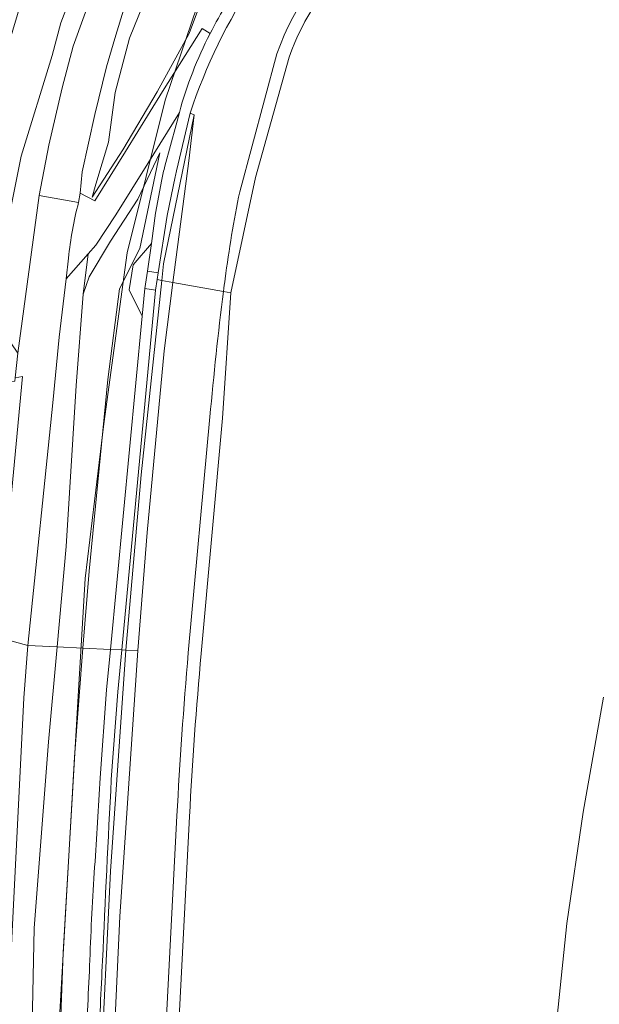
# Model space of a CAD drawing. Header units: metres. Extents: x 237319 to 238937, y 510065 to 511489.
# Tile 48 of 176: x 238111 to 238179, y 510587 to 510704. Entities that reach past the tile are written whole.
import ezdxf

# ---------------------------------------------------------------- set-up
doc = ezdxf.new("R2010")
doc.units = ezdxf.units.M
for name, color, linetype, lineweight in [('B-WE-FV-GELEIDING_WILDRASTER-G', 252, 'Continuous', 18), ('B-WE-GR-GRAS-GV', 252, 'Continuous', 13), ('B-WE-GR-GROENVOORZIENING-GV', 252, 'Continuous', 18), ('B-WE-KG-GRENS_PERCEEL-GV', 252, 'Continuous', 18), ('B-WE-OG-TERREIN_BEGROEID-GV', 252, 'Continuous', 18), ('B-WE-OG-WEG-GV', 252, 'Continuous', 18), ('B-WE-VH-GESLOTENVERHARDING-GV', 252, 'Continuous', 18), ('B-WE-VH-HALFVERHARDING-GV', 252, 'Continuous', 18), ('B-WE-VH-OPENVERHARDING-GV', 252, 'Continuous', 18)]:
    doc.layers.add(name, color=color, linetype=linetype, lineweight=lineweight)

# ---------------------------------------------------------------- blocks, each defined once
blk = doc.blocks.new('brk-2025')
at = {"layer": 'B-WE-KG-GRENS_PERCEEL-GV', "flags": 128}
for points in [[(238114.66, 510561.62), (238115.82, 510592.86), (238117.68, 510624.6), (238118.44, 510637.23), (238120.62, 510655.55), (238123.4, 510675.85), (238127.9, 510693.95), (238134.78, 510714.19), (238142.64, 510734.59), (238150.34, 510752.01), (238161.146, 510776.233), (238156.73, 510782.476), (238144.762, 510799.199), (238136.51, 510810.7), (238142.379, 510791.983), (238139.708, 510785.573), (238122.198, 510742.276), (238120.198, 510737.097), (238101.536, 510674.512), (238100.014, 510610.21), (238099.534, 510599.091), (238098.923, 510584.363)], [(238173.484, 510431.915), (238168.095, 510471.217), (238167.947, 510513.991), (238169.607, 510514.471), (238169.847, 510521.02), (238170.137, 510527), (238170.717, 510537.868), (238171.608, 510550.557), (238172.538, 510562.846), (238173.199, 510574.134), (238174.549, 510586.373), (238175.559, 510596.312), (238177.51, 510609.49), (238179.9, 510623.149)], [(238180.626, 510748.69), (238161.146, 510776.233), (238150.34, 510752.01), (238142.64, 510734.59), (238134.78, 510714.19), (238127.9, 510693.95), (238123.4, 510675.85), (238120.62, 510655.55), (238118.44, 510637.23), (238117.68, 510624.6), (238115.82, 510592.86), (238114.66, 510561.62), (238113.72, 510533.88), (238114.14, 510512.54), (238115.22, 510501.14), (238115.369, 510500), (238116.6, 510490.64), (238118.24, 510476.96), (238120.02, 510461.96), (238122.38, 510440.26), (238124.46, 510427.02)], [(238179.9, 510623.149), (238177.51, 510609.49), (238175.559, 510596.312), (238174.549, 510586.373), (238173.199, 510574.134), (238172.538, 510562.846), (238171.608, 510550.557), (238170.717, 510537.868), (238170.137, 510527), (238169.847, 510521.02), (238169.607, 510514.471), (238167.947, 510513.991), (238168.095, 510471.217), (238173.334, 510452.91), (238173.674, 510452.92), (238180.707, 510435.181)]]:
    blk.add_lwpolyline(points, dxfattribs=at)
blk = doc.blocks.new('bgt-2025')
at = {"layer": 'B-WE-GR-GRAS-GV'}
for points in [[(238169.002, 510719.783, 0.312452), (238141.17, 510699.467)], [(238141.17, 510699.467, -0.312452), (238169.002, 510719.783)], [(238163.614, 510717.629, 0.2600414), (238142.615, 510699.065)], [(238142.615, 510699.065, -0.2600414), (238163.614, 510717.629)], [(238138.601, 510708.257, 0.0677315), (238130.876, 510692.419)], [(238136.752, 510683.09, 0.0171495), (238135.025, 510672.775)], [(238135.025, 510672.775, -0.0171495), (238136.752, 510683.09)], [(238135.025, 510672.775, 0.0013097), (238134.831, 510671.273)], [(238134.831, 510671.273, -0.0013097), (238135.025, 510672.775)], [(238133.227, 510656.387, -0.0095125), (238134.831, 510671.273)], [(238134.831, 510671.273, 0.0095125), (238133.227, 510656.387)], [(238129.306, 510609.058, -0.0081844), (238130.652, 510628.388)], [(238130.652, 510628.388, 0.0081844), (238129.306, 510609.058)], [(238132.191, 510628.318, 0.0102047), (238130.804, 510608.981)], [(238130.804, 510608.981, -0.0102047), (238132.191, 510628.318)]]:
    blk.add_lwpolyline(points, format="xyb", dxfattribs=at)
at = {"layer": 'B-WE-GR-GRAS-GV', "flags": 128}
for points in [[(238141.17, 510699.467), (238136.752, 510683.09)], [(238136.752, 510683.09), (238141.17, 510699.467)], [(238142.615, 510699.065), (238138.636, 510684.766), (238135.698, 510671.12), (238134.722, 510656.253), (238132.191, 510628.318)], [(238134.831, 510671.273), (238135.698, 510671.12), (238138.636, 510684.766), (238142.615, 510699.065)], [(238131.342, 510692.222), (238130.707, 510686.742), (238128.832, 510672.336), (238134.831, 510671.273)], [(238130.876, 510692.419), (238131.342, 510692.222)], [(238134.831, 510671.273), (238128.832, 510672.336), (238127.778, 510664.242), (238125.798, 510642.675), (238124.665, 510628.661), (238122.517, 510597.131), (238121.483, 510574.056), (238121.193, 510550.314), (238121.203, 510527.454), (238122.275, 510504.688), (238124.549, 510481.822), (238126.938, 510461.07), (238128.083, 510454.675), (238129.098, 510446.673), (238129.851, 510438.656), (238130.92, 510428.985)], [(238132.191, 510628.318), (238134.722, 510656.253), (238135.698, 510671.12), (238134.831, 510671.273)], [(238130.652, 510628.388), (238133.227, 510656.387)], [(238133.227, 510656.387), (238130.652, 510628.388)], [(238130.92, 510428.985), (238129.851, 510438.656), (238129.098, 510446.673), (238128.083, 510454.675), (238126.938, 510461.07), (238124.549, 510481.822), (238122.275, 510504.688), (238121.203, 510527.454), (238121.193, 510550.314), (238121.483, 510574.056), (238122.517, 510597.131), (238124.665, 510628.661), (238123.242, 510628.725), (238121.414, 510602.516), (238120.201, 510577.139), (238119.589, 510552.741), (238119.592, 510529.803), (238120.603, 510506.024), (238122.441, 510483.311), (238124.889, 510460.278)], [(238128.077, 510585.21), (238129.306, 510609.058)], [(238129.306, 510609.058), (238128.077, 510585.21)], [(238130.804, 510608.981), (238129.575, 510585.132)], [(238129.575, 510585.132), (238130.804, 510608.981)]]:
    blk.add_lwpolyline(points, dxfattribs=at)
for points in [[(238130.707, 510686.742), (238131.342, 510692.222), (238127.733, 510674.537), (238127.522, 510672.568), (238128.832, 510672.336)], [(238125.798, 510642.675), (238127.778, 510664.242), (238128.832, 510672.336), (238127.522, 510672.568), (238125.047, 510649.526), (238123.242, 510628.725), (238124.665, 510628.661)]]:
    blk.add_lwpolyline(points, close=True, dxfattribs=at)
at = {"layer": 'B-WE-GR-GROENVOORZIENING-GV', "flags": 128}
for points in [[(238119.31, 510712.898), (238115.529, 510703.135), (238114.52, 510699.27), (238110.84, 510687.31), (238108.883, 510677.608), (238107.011, 510668.961), (238110.428, 510663.963), (238112.978, 510682.659), (238114.132, 510688.633), (238115.694, 510695.423), (238116.982, 510700.345), (238121.214, 510712.082)], [(238127.88, 510686.123), (238129.212, 510691.034), (238129.595, 510692.503), (238125.858, 510686.441), (238122.064, 510680.343), (238119.707, 510676.753), (238118.791, 510675.719), (238118.183, 510670.946), (238118.883, 510673.009), (238121.423, 510677.241), (238124.687, 510682.222), (238127.299, 510687.705), (238124.9, 510676.376), (238122.508, 510671.592), (238121.126, 510660.823), (238118.88, 510638.088), (238118.165, 510628.957), (238121.412, 510628.809), (238125.193, 510668.318), (238123.66, 510671.449), (238124.113, 510674.433), (238126.276, 510676.954), (238126.771, 510680.537), (238127.524, 510684.564)], [(238120.202, 510613.575), (238120.953, 510624.01), (238121.412, 510628.809), (238118.165, 510628.957), (238117.153, 510616.043), (238114.979, 510578.188), (238113.922, 510547.057), (238113.739, 510519.262), (238115.112, 510494.745), (238117.883, 510472.491), (238119.516, 510459.572), (238121.959, 510447.105), (238123.337, 510437.407), (238123.208, 510421.854)]]:
    blk.add_lwpolyline(points, dxfattribs=at)
at = {"layer": 'B-WE-GR-GROENVOORZIENING-GV'}
for points in [[(238127.524, 510684.564, -0.0204832), (238127.88, 510686.123)], [(238119.546, 510602.996, 0.0047258), (238120.202, 510613.575)], [(238118.988, 510591.966, -0.0094322), (238119.546, 510602.996)], [(238118.529, 510581.283, -0.0049641), (238118.988, 510591.966)]]:
    blk.add_lwpolyline(points, format="xyb", dxfattribs=at)
at = {"layer": 'B-WE-OG-TERREIN_BEGROEID-GV', "flags": 128}
for points in [[(238134.74, 510712.577), (238130.776, 510701.853), (238126.973, 510694.96), (238122.892, 510688.082), (238119.249, 510682.449), (238119.701, 510684.006), (238121.18, 510688.976), (238121.996, 510694.871), (238123.695, 510701.319), (238129.638, 510716.06)], [(238101.752, 510679.348), (238100.414, 510675.12), (238107.011, 510668.961), (238108.883, 510677.608), (238110.84, 510687.31), (238114.52, 510699.27), (238115.529, 510703.135), (238119.31, 510712.898), (238121.202, 510718.698), (238123.863, 510727.7), (238127.567, 510740.931), (238122.942, 510741.435), (238121.565, 510741.968), (238118.076, 510733.705)], [(238124.812, 510710.772), (238121.924, 510701.273), (238120.939, 510697.91), (238119.552, 510692.238), (238118.068, 510685.455), (238117.836, 510682.927), (238119.56, 510682), (238123.19, 510687.869), (238127.595, 510694.994), (238132.285, 510702.471), (238133.235, 510701.849)], [(238111.924, 510495.487), (238110.887, 510534.398), (238111.718, 510563.266), (238112.379, 510595.757), (238114.084, 510617.836), (238115.094, 510629.096), (238111.611, 510629.255), (238111.13, 510623.08), (238109.715, 510594.562), (238109.069, 510579.023), (238108.2, 510549.997)], [(238115.112, 510494.745), (238113.739, 510519.262), (238113.922, 510547.057), (238114.979, 510578.188), (238117.153, 510616.043), (238118.165, 510628.957), (238115.094, 510629.096), (238114.084, 510617.836), (238112.379, 510595.757), (238111.718, 510563.266), (238110.887, 510534.398), (238111.924, 510495.487)]]:
    blk.add_lwpolyline(points, dxfattribs=at)
for points in [[(238126.973, 510694.96), (238130.776, 510701.853), (238134.74, 510712.577), (238139.02, 510723.623), (238142.455, 510732.5), (238138.642, 510735.837), (238138.162, 510736.038), (238134.886, 510728.627), (238129.638, 510716.06), (238123.695, 510701.319), (238121.996, 510694.871), (238121.18, 510688.976), (238119.701, 510684.006), (238119.249, 510682.449), (238122.892, 510688.082)], [(238122.508, 510671.592), (238124.9, 510676.376), (238127.299, 510687.705), (238124.687, 510682.222), (238121.423, 510677.241), (238118.883, 510673.009), (238118.183, 510670.946), (238117.374, 510660.117), (238116.165, 510641.03), (238115.094, 510629.096), (238118.165, 510628.957), (238118.88, 510638.088), (238121.126, 510660.823)], [(238116.165, 510641.03), (238117.374, 510660.117), (238118.183, 510670.946), (238118.791, 510675.719), (238116.16, 510672.748), (238115.337, 510665.857), (238114.572, 510658.056), (238111.611, 510629.255), (238115.094, 510629.096)], [(238099.224, 510632.658), (238100.779, 510632.247), (238104.961, 510631.098), (238108.417, 510633.843), (238110.994, 510661.178), (238110.118, 510661.036), (238110.093, 510660.636), (238109.52, 510660.568), (238108.668, 510655.907), (238107.992, 510654.833), (238107.285, 510651.005), (238106.456, 510648.566), (238104.744, 510645.479), (238103.639, 510643.863), (238102.898, 510641.553), (238101.005, 510638.629), (238099.559, 510637.089), (238098.218, 510636.231)]]:
    blk.add_lwpolyline(points, close=True, dxfattribs=at)
at = {"layer": 'B-WE-OG-TERREIN_BEGROEID-GV'}
blk.add_lwpolyline([(238133.235, 510701.849, -0.0421449), (238137.64, 510708.934)], format="xyb", dxfattribs=at)
at = {"layer": 'B-WE-OG-WEG-GV', "flags": 128}
for points in [[(238127.733, 510674.537), (238131.342, 510692.222), (238130.876, 510692.419), (238129.241, 510685.567)], [(238129.085, 510684.861), (238128.155, 510680.269), (238127.083, 510673.491), (238126.963, 510672.667), (238127.522, 510672.568), (238127.733, 510674.537)], [(238129.119, 510412.844), (238128.537, 510414.263), (238128.126, 510417.136), (238128.354, 510427.829), (238128.18, 510436.465), (238127.664, 510445.687), (238126.266, 510455.264), (238125.858, 510458.159), (238124.889, 510460.278), (238122.441, 510483.311), (238120.603, 510506.024), (238119.592, 510529.803), (238119.589, 510552.741), (238120.201, 510577.139), (238121.414, 510602.516), (238123.242, 510628.725), (238122.784, 510628.746), (238122.317, 510623.764), (238121.519, 510613.375)]]:
    blk.add_lwpolyline(points, dxfattribs=at)
at = {"layer": 'B-WE-OG-WEG-GV'}
for points in [[(238129.241, 510685.567, 0.0086998), (238129.085, 510684.861)], [(238121.519, 510613.375, 0.0018152), (238120.486, 510591.887)], [(238120.486, 510591.887, 0.004982), (238120.029, 510581.251)]]:
    blk.add_lwpolyline(points, format="xyb", dxfattribs=at)
at = {"layer": 'B-WE-OG-WEG-GV', "flags": 128}
blk.add_lwpolyline([(238123.242, 510628.725), (238125.047, 510649.526), (238127.522, 510672.568), (238126.963, 510672.667), (238126.783, 510671.434), (238122.784, 510628.746)], close=True, dxfattribs=at)
at = {"layer": 'B-WE-VH-GESLOTENVERHARDING-GV', "flags": 128}
for points in [[(238121.214, 510712.082), (238116.982, 510700.345), (238115.694, 510695.423), (238114.132, 510688.633), (238112.978, 510682.659), (238117.64, 510681.828), (238117.836, 510682.927), (238118.068, 510685.455), (238119.552, 510692.238), (238120.939, 510697.91), (238121.924, 510701.273), (238124.812, 510710.772)], [(238129.595, 510692.503), (238129.212, 510691.034), (238127.88, 510686.123)], [(238129.241, 510685.567), (238130.876, 510692.419)], [(238127.524, 510684.564), (238126.771, 510680.537), (238126.276, 510676.954), (238125.821, 510673.662), (238127.083, 510673.491), (238128.155, 510680.269), (238129.085, 510684.861)], [(238117.64, 510681.828), (238112.978, 510682.659), (238110.428, 510663.963), (238110.118, 510661.036), (238110.994, 510661.178), (238108.417, 510633.843), (238104.961, 510631.098), (238111.611, 510629.255), (238114.572, 510658.056), (238115.337, 510665.857), (238116.16, 510672.748), (238116.456, 510675.223)], [(238121.519, 510613.375), (238122.317, 510623.764), (238122.784, 510628.746), (238121.412, 510628.809), (238120.953, 510624.01), (238120.202, 510613.575)]]:
    blk.add_lwpolyline(points, dxfattribs=at)
at = {"layer": 'B-WE-VH-GESLOTENVERHARDING-GV'}
for points in [[(238137.64, 510708.934, 0.0421449), (238133.235, 510701.849)], [(238130.876, 510692.419, -0.0677315), (238138.601, 510708.257)], [(238133.235, 510701.849, 0.050509), (238129.595, 510692.503)], [(238127.88, 510686.123, 0.0204832), (238127.524, 510684.564)], [(238129.085, 510684.861, -0.0086998), (238129.241, 510685.567)], [(238116.456, 510675.223, -0.0405479), (238117.64, 510681.828)], [(238120.202, 510613.575, -0.0047258), (238119.546, 510602.996)], [(238120.486, 510591.887, -0.0018152), (238121.519, 510613.375)], [(238119.546, 510602.996, 0.0094322), (238118.988, 510591.966)], [(238118.988, 510591.966, 0.0049641), (238118.529, 510581.283)], [(238120.029, 510581.251, -0.004982), (238120.486, 510591.887)]]:
    blk.add_lwpolyline(points, format="xyb", dxfattribs=at)
at = {"layer": 'B-WE-VH-GESLOTENVERHARDING-GV', "flags": 128}
for points in [[(238124.113, 510674.433), (238123.66, 510671.449), (238125.193, 510668.318), (238125.509, 510671.629), (238125.821, 510673.662), (238126.276, 510676.954)], [(238125.821, 510673.662), (238125.509, 510671.629), (238126.783, 510671.434), (238126.963, 510672.667), (238127.083, 510673.491)], [(238125.509, 510671.629), (238125.193, 510668.318), (238121.412, 510628.809), (238122.784, 510628.746), (238126.783, 510671.434)]]:
    blk.add_lwpolyline(points, close=True, dxfattribs=at)
at = {"layer": 'B-WE-VH-HALFVERHARDING-GV', "flags": 128}
for points in [[(238133.235, 510701.849), (238132.285, 510702.471), (238127.595, 510694.994), (238123.19, 510687.869)], [(238116.456, 510675.223), (238116.16, 510672.748), (238118.791, 510675.719), (238119.707, 510676.753), (238122.064, 510680.343), (238125.858, 510686.441), (238129.595, 510692.503)], [(238123.19, 510687.869), (238119.56, 510682), (238117.836, 510682.927), (238117.64, 510681.828)]]:
    blk.add_lwpolyline(points, dxfattribs=at)
at = {"layer": 'B-WE-VH-HALFVERHARDING-GV'}
for points in [[(238129.595, 510692.503, -0.050509), (238133.235, 510701.849)], [(238117.64, 510681.828, 0.0405479), (238116.456, 510675.223)]]:
    blk.add_lwpolyline(points, format="xyb", dxfattribs=at)
at = {"layer": 'B-WE-VH-OPENVERHARDING-GV', "flags": 128}
blk.add_lwpolyline([(238108.2, 510549.997), (238109.069, 510579.023), (238109.715, 510594.562), (238111.13, 510623.08), (238111.611, 510629.255), (238104.961, 510631.098), (238100.779, 510632.247), (238099.545, 510626.19), (238100.781, 510625.872)], dxfattribs=at)
at = {"layer": 'B-WE-KG-GRENS_PERCEEL-GV'}
blk.add_blockref('brk-2025', (0, 0), dxfattribs=at)

msp = doc.modelspace()

# ---------------------------------------------------------------- block references
at = {"layer": 'B-WE-FV-GELEIDING_WILDRASTER-G'}
msp.add_blockref('bgt-2025', (0, 0), dxfattribs=at)

doc.saveas('drawing.dxf')
